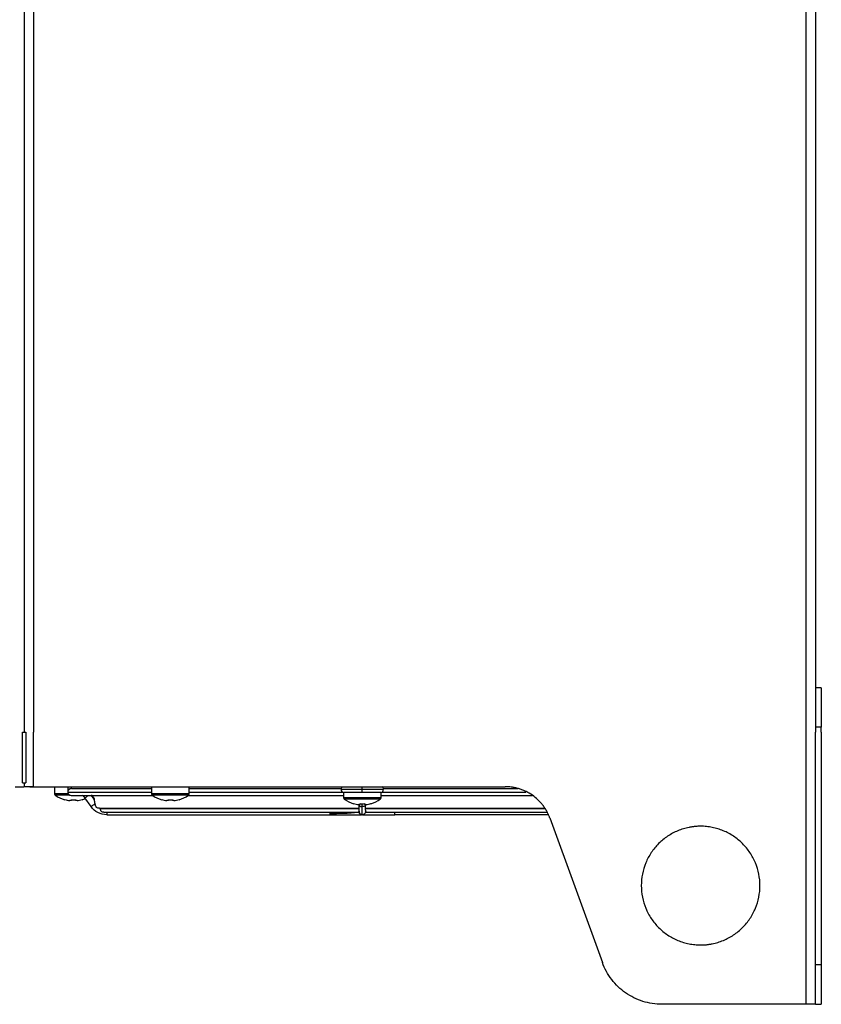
# Model space of a CAD drawing. Header units: millimetres. Extents: x 155473 to 158085, y 111018 to 114514.
# Tile 125 of 181: x 157637 to 157840, y 112318 to 112567. Entities that reach past the tile are written whole.
import ezdxf

# ---------------------------------------------------------------- set-up
doc = ezdxf.new("R2010")
doc.units = ezdxf.units.MM

msp = doc.modelspace()

# ---------------------------------------------------------------- linework, layer by layer
at = {"color": 7, "linetype": 'Continuous', "lineweight": 25}
for p, q in [((157835.6, 113292.12), (157835.6, 112386.87)), ((157838, 113292.12), (157838, 112386.87)), ((157638.01, 112760.62), (157638.01, 112386.87)), ((157640.4, 112760.62), (157640.4, 112386.87)), ((157839.5, 112398.12), (157838, 112398.12)), ((157839.5, 112398.12), (157839.5, 112388.12)), ((157637.62, 112374.12), (157637.62, 112386.87)), ((157637.62, 112386.87), (157638.45, 112386.87)), ((157638.45, 112386.87), (157638.45, 112374.12)), ((157640.4, 112373.12), (157640.4, 112386.87)), ((157835.6, 112386.87), (157835.6, 112318.12)), ((157839.5, 112388.12), (157838, 112388.12)), ((157838, 112318.12), (157838, 112386.87)), ((157839.5, 112386.87), (157839.5, 112388.12)), ((157839.5, 112386.87), (157839.5, 112328.12)), ((157637.62, 112374.12), (157638.45, 112374.12)), ((157638.01, 112374.12), (157638.01, 112373.12)), ((157639.5, 112373.12), (157641, 112373.12)), ((157640.4, 112373.12), (157759.6, 112373.12)), ((157645.75, 112373.12), (157645.75, 112371.31)), ((157670.25, 112373.12), (157670.25, 112371.31)), ((157679.75, 112371.31), (157679.75, 112373.12)), ((157649.19, 112371.31), (157645.75, 112371.31)), ((157649.7, 112370.94), (157645.95, 112370.94)), ((157648.31, 112369.83), (157648.31, 112369.84)), ((157649.07, 112371.62), (157649.05, 112371.62)), ((157649.99, 112369.59), (157649.6, 112369.59)), ((157649.9, 112370.92), (157670.48, 112370.92)), ((157649.99, 112369.84), (157649.99, 112369.59)), ((157651.02, 112369.59), (157651.02, 112369.84)), ((157651.41, 112369.59), (157651.02, 112369.59)), ((157652.69, 112369.84), (157652.7, 112369.83)), ((157654.94, 112368.08), (157653.37, 112370.28)), ((157654.93, 112371), (157655.75, 112369.86)), ((157675, 112371.31), (157670.25, 112371.31)), ((157675, 112370.94), (157670.45, 112370.94)), ((157672.81, 112369.83), (157672.81, 112369.84)), ((157674.49, 112369.59), (157674.1, 112369.59)), ((157674.49, 112369.84), (157674.49, 112369.59)), ((157679.75, 112371.31), (157675, 112371.31)), ((157679.56, 112370.94), (157675, 112370.94)), ((157675.52, 112369.59), (157675.52, 112369.84)), ((157675.91, 112369.59), (157675.52, 112369.59)), ((157677.19, 112369.84), (157677.2, 112369.83)), ((157679.53, 112370.92), (157718.75, 112370.92)), ((157718.75, 112371.66), (157718.75, 112370.31)), ((157723.5, 112370.31), (157718.75, 112370.31)), ((157723.5, 112369.94), (157718.95, 112369.94)), ((157728.25, 112370.31), (157723.5, 112370.31)), ((157728.06, 112369.94), (157723.5, 112369.94)), ((157728.25, 112370.31), (157728.25, 112371.66)), ((157728.25, 112370.92), (157766.55, 112370.92)), ((157721.31, 112368.83), (157721.31, 112368.84)), ((157722.99, 112368.59), (157722.6, 112368.59)), ((157722.65, 112368.59), (157722.65, 112368.57)), ((157722.65, 112368.57), (157722.65, 112367.49)), ((157722.65, 112367.49), (157722.65, 112367.41)), ((157722.65, 112367.41), (157722.65, 112367.33)), ((157722.65, 112367.33), (157722.65, 112367.23)), ((157722.99, 112368.84), (157722.99, 112368.59)), ((157723.5, 112368.08), (157723.5, 112368.84)), ((157724.02, 112368.59), (157724.02, 112368.84)), ((157724.41, 112368.59), (157724.02, 112368.59)), ((157724.35, 112368.57), (157724.35, 112368.59)), ((157724.35, 112367.56), (157724.35, 112368.57)), ((157724.35, 112367.42), (157724.35, 112367.56)), ((157724.35, 112367.34), (157724.35, 112367.42)), ((157724.35, 112367.21), (157724.35, 112367.34)), ((157725.69, 112368.84), (157725.7, 112368.83)), ((157658.09, 112366.72), (157722.67, 112366.72)), ((157658.93, 112366.02), (157715.33, 112366.02)), ((157723.33, 112366.03), (157723.34, 112366.04)), ((157724.33, 112366.72), (157770.13, 112366.72)), ((157770.44, 112366.02), (157731.68, 112366.02)), ((157770.88, 112365.22), (157784.19, 112328.65)), ((157839.5, 112328.12), (157838, 112328.12)), ((157835.6, 112318.12), (157799.23, 112318.12)), ((157838, 112318.12), (157839.5, 112318.12))]:
    msp.add_line(p, q, dxfattribs=at)
for centre, radius, start, end in [((157719, 112372.47), 0.85, 130.1192, 180), ((157719, 112372.47), 0.85, 180, 256.9481), ((157728, 112372.47), 0.85, 283.1173, 0), ((157728, 112372.47), 0.85, 0, 49.8808), ((157646.2, 112371.31), 0.45, 180, 235.2821), ((157650.5, 112377.52), 8, 235.2821, 254.0627), ((157650.5, 112377.52), 7.98, 254.0849, 263.5192), ((157649.9, 112371.77), 0.85, 190.1425, 270), ((157650.5, 112378.61), 8.79, 266.6394, 273.3606), ((157650.5, 112377.52), 7.98, 276.4808, 285.9151), ((157650.5, 112377.52), 8, 285.9373, 291.7859), ((157670.7, 112371.31), 0.45, 180, 235.2821), ((157675, 112377.52), 8, 235.2821, 254.0627), ((157675, 112377.52), 7.98, 254.0849, 263.5192), ((157675, 112378.61), 8.79, 266.6394, 273.3606), ((157675, 112377.52), 7.98, 276.4808, 285.9151), ((157675, 112377.52), 8, 285.9373, 304.7179), ((157679.3, 112371.31), 0.45, 304.7179, 0), ((157719.2, 112370.31), 0.45, 180, 235.2821), ((157723.5, 112376.52), 8, 235.2821, 254.0627), ((157723.5, 112376.52), 8, 285.9373, 304.7179), ((157727.8, 112370.31), 0.45, 304.7179, 0), ((157723.5, 112376.52), 7.98, 254.0849, 263.5192), ((157723.5, 112377.61), 8.79, 266.6394, 273.3606), ((157723.5, 112376.52), 7.98, 276.4808, 285.9151)]:
    msp.add_arc(centre, radius, start, end, dxfattribs=at)
for points, knots in [([(157635.75, 112373.12), (157636.05, 112373.12), (157636.34, 112373.12), (157636.89, 112373.12), (157637.14, 112373.12), (157637.55, 112373.12), (157637.72, 112373.12), (157637.95, 112373.12), (157638, 112373.12), (157638, 112373.12)], [0, 0, 0, 0, 0.25, 0.25, 0.5, 0.5, 0.75, 0.75, 1, 1, 1, 1]), ([(157640.4, 112373.12), (157640.35, 112373.12), (157640.25, 112373.12), (157640.1, 112373.12), (157639.95, 112373.12), (157639.81, 112373.12), (157639.66, 112373.12), (157639.43, 112373.12), (157639.11, 112373.12), (157638.75, 112373.12), (157638.45, 112373.12), (157638.24, 112373.12), (157638.12, 112373.12), (157638.04, 112373.12), (157638.02, 112373.12), (157638.01, 112373.12)], [0, 0, 0, 0, 0.041955, 0.0835862, 0.1250588, 0.1665401, 0.208197, 0.2501945, 0.3750503, 0.5000601, 0.6249159, 0.7499258, 0.8334728, 0.9163848, 1, 1, 1, 1]), ([(157649.05, 112373.12), (157649.05, 112373.01), (157649.05, 112372.86), (157649.05, 112372.52), (157649.05, 112372.34), (157649.05, 112372.02), (157649.05, 112371.87), (157649.05, 112371.67), (157649.05, 112371.62), (157649.05, 112371.62)], [0, 0, 0, 0, 0.25, 0.25, 0.5, 0.5, 0.75, 0.75, 1, 1, 1, 1]), ([(157649.98, 112372.62), (157649.95, 112372.62), (157649.9, 112372.62), (157649.81, 112372.62), (157649.71, 112372.6), (157649.6, 112372.57), (157649.51, 112372.52), (157649.43, 112372.47), (157649.36, 112372.42), (157649.26, 112372.33), (157649.17, 112372.2), (157649.09, 112372.04), (157649.06, 112371.88), (157649.06, 112371.81), (157649.06, 112371.77)], [0, 0, 0, 0, 0.049781, 0.108013, 0.174703, 0.249857, 0.322539, 0.374936, 0.440922, 0.50016, 0.633655, 0.757475, 0.87746, 1, 1, 1, 1]), ([(157649.98, 112372.62), (157650.13, 112372.62), (157650.44, 112372.62), (157652.44, 112372.62), (157655.53, 112372.62), (157659.8, 112372.62), (157664.68, 112372.62), (157668.54, 112372.62), (157670.25, 112372.62)], [0, 0, 0, 0, 0.172428, 0.344857, 0.517285, 0.689714, 0.862142, 1, 1, 1, 1]), ([(157679.75, 112372.62), (157681.97, 112372.62), (157686.76, 112372.62), (157694.91, 112372.62), (157703.88, 112372.62), (157711.71, 112372.62), (157716.52, 112372.62), (157718.18, 112372.62)], [0, 0, 0, 0, 0.195548, 0.423713, 0.651879, 0.880045, 1, 1, 1, 1]), ([(157718.22, 112372.47), (157718.2, 112372.47), (157718.1, 112372.47), (157718.64, 112372.47), (157719.8, 112372.47), (157721.53, 112372.47), (157722.85, 112372.47), (157723.5, 112372.47)], [0, 0, 0, 0, 0.0579595, 0.2934696, 0.5289797, 0.7644899, 1, 1, 1, 1]), ([(157723.5, 112372.47), (157723.5, 112372.59), (157723.5, 112372.72), (157723.5, 112372.94), (157723.5, 112373.04), (157723.5, 112373.12)], [0, 0, 0, 0, 0.5, 0.5, 1, 1, 1, 1]), ([(157723.5, 112371.66), (157723.5, 112371.71), (157723.5, 112371.82), (157723.5, 112372.11), (157723.5, 112372.29), (157723.5, 112372.47)], [0, 0, 0, 0, 0.5, 0.5, 1, 1, 1, 1]), ([(157723.5, 112372.47), (157724.11, 112372.47), (157725.32, 112372.47), (157726.93, 112372.47), (157728.13, 112372.47), (157728.8, 112372.47), (157728.79, 112372.47), (157728.78, 112372.47)], [0, 0, 0, 0, 0.215776, 0.431552, 0.647329, 0.863105, 1, 1, 1, 1]), ([(157728.83, 112372.62), (157730.48, 112372.62), (157735.3, 112372.62), (157743.13, 112372.62), (157752.08, 112372.62), (157758.71, 112372.62), (157762.09, 112372.62), (157762.87, 112372.62)], [0, 0, 0, 0, 0.137413, 0.398851, 0.660288, 0.921726, 1, 1, 1, 1]), ([(157770.88, 112365.22), (157770.84, 112365.32), (157770.77, 112365.51), (157770.66, 112365.79), (157770.53, 112366.07), (157770.4, 112366.35), (157770.27, 112366.62), (157770.03, 112367.07), (157769.66, 112367.68), (157769.13, 112368.43), (157768.55, 112369.14), (157767.7, 112370.02), (157766.51, 112370.99), (157765.19, 112371.77), (157764.08, 112372.27), (157763.21, 112372.58), (157762.33, 112372.82), (157761.53, 112372.97), (157760.82, 112373.06), (157760.21, 112373.11), (157759.81, 112373.12), (157759.6, 112373.12)], [0, 0, 0, 0, 0.020858, 0.041691, 0.062513, 0.083336, 0.104176, 0.125044, 0.187534, 0.250062, 0.312552, 0.375079, 0.500005, 0.624931, 0.687421, 0.749948, 0.812438, 0.874966, 0.916653, 0.958295, 1, 1, 1, 1]), ([(157649.06, 112371.77), (157649.06, 112371.75), (157649.06, 112371.72), (157649.06, 112371.69), (157649.06, 112371.65), (157649.07, 112371.63), (157649.07, 112371.62), (157649.07, 112371.62)], [0, 0, 0, 0, 0.166888, 0.333046, 0.500145, 0.750806, 1, 1, 1, 1]), ([(157649.06, 112371.77), (157649.2, 112371.77), (157649.48, 112371.77), (157651.49, 112371.77), (157654.61, 112371.77), (157658.94, 112371.77), (157664.1, 112371.77), (157668.27, 112371.77), (157670.25, 112371.77)], [0, 0, 0, 0, 0.16935, 0.338701, 0.508051, 0.677402, 0.846752, 1, 1, 1, 1]), ([(157653.37, 112370.28), (157653.21, 112370.48), (157653.02, 112370.74), (157652.75, 112370.91), (157652.7, 112370.94)], [0, 0, 0, 0, 0.800853, 1, 1, 1, 1]), ([(157653.37, 112370.28), (157653.38, 112370.28), (157653.4, 112370.3), (157653.56, 112370.41), (157653.78, 112370.58), (157654.04, 112370.76), (157654.2, 112370.87), (157654.27, 112370.92)], [0, 0, 0, 0, 0.208619, 0.417238, 0.625858, 0.834477, 1, 1, 1, 1]), ([(157655.1, 112371.02), (157655.22, 112370.89), (157655.48, 112370.59), (157655.68, 112370.15), (157655.74, 112369.85), (157655.76, 112369.77)], [0, 0, 0, 0, 0.367492, 0.819641, 1, 1, 1, 1]), ([(157655.98, 112368.82), (157655.96, 112368.87), (157655.94, 112368.98), (157655.91, 112369.15), (157655.89, 112369.3), (157655.86, 112369.45), (157655.82, 112369.59), (157655.8, 112369.7), (157655.78, 112369.78), (157655.76, 112369.82), (157655.75, 112369.85), (157655.75, 112369.86), (157655.75, 112369.86)], [0, 0, 0, 0, 0.130055, 0.256426, 0.379294, 0.498852, 0.635197, 0.748956, 0.82347, 0.888867, 0.946887, 1, 1, 1, 1]), ([(157679.75, 112371.77), (157681.85, 112371.77), (157686.58, 112371.77), (157694.72, 112371.77), (157703.87, 112371.77), (157711.88, 112371.77), (157716.83, 112371.77), (157718.55, 112371.77)], [0, 0, 0, 0, 0.183761, 0.4146, 0.645439, 0.876278, 1, 1, 1, 1]), ([(157723.5, 112371.66), (157722.97, 112371.66), (157721.91, 112371.66), (157720.48, 112371.66), (157719.42, 112371.66), (157718.81, 112371.66), (157718.81, 112371.66), (157718.82, 112371.66)], [0, 0, 0, 0, 0.214287, 0.429264, 0.644242, 0.859219, 1, 1, 1, 1]), ([(157728.19, 112371.66), (157728.21, 112371.66), (157728.28, 112371.66), (157727.84, 112371.66), (157726.92, 112371.66), (157725.58, 112371.66), (157724.37, 112371.66), (157723.67, 112371.66), (157723.5, 112371.66)], [0, 0, 0, 0, 0.072822, 0.287614, 0.502406, 0.717198, 0.93199, 1, 1, 1, 1]), ([(157728.46, 112371.77), (157730.18, 112371.77), (157735.12, 112371.77), (157743.14, 112371.77), (157752.28, 112371.77), (157759.57, 112371.77), (157763.52, 112371.77), (157764.82, 112371.77)], [0, 0, 0, 0, 0.133045, 0.381257, 0.629469, 0.877682, 1, 1, 1, 1]), ([(157655.98, 112368.82), (157655.87, 112368.74), (157655.75, 112368.66), (157655.51, 112368.48), (157655.39, 112368.4), (157655.18, 112368.25), (157655.09, 112368.19), (157654.97, 112368.1), (157654.94, 112368.08), (157654.94, 112368.08)], [0, 0, 0, 0, 0.25, 0.25, 0.5, 0.5, 0.75, 0.75, 1, 1, 1, 1]), ([(157658.93, 112366.02), (157658.15, 112366.02), (157657.38, 112366.21), (157655.99, 112366.92), (157655.39, 112367.44), (157654.94, 112368.08)], [0, 0, 0, 0, 0.5, 0.5, 1, 1, 1, 1]), ([(157657.06, 112367.65), (157657.02, 112367.65), (157656.94, 112367.65), (157656.83, 112367.67), (157656.72, 112367.69), (157656.58, 112367.73), (157656.42, 112367.82), (157656.26, 112367.97), (157656.15, 112368.17), (157656.07, 112368.38), (157656.02, 112368.58), (157655.99, 112368.73), (157655.98, 112368.8), (157655.98, 112368.82)], [0, 0, 0, 0, 0.0700609, 0.1351946, 0.1954525, 0.2509503, 0.3759407, 0.5002764, 0.6119203, 0.750492, 0.8750555, 0.9683849, 1, 1, 1, 1]), ([(157657.06, 112367.65), (157657.1, 112367.65), (157657.3, 112367.65), (157658.02, 112367.65), (157658.55, 112367.65), (157659.9, 112367.65), (157660.73, 112367.65), (157662.66, 112367.65), (157663.76, 112367.65), (157666.18, 112367.65), (157667.5, 112367.65), (157670.32, 112367.65), (157671.82, 112367.65), (157674.95, 112367.65), (157676.58, 112367.65), (157679.93, 112367.65), (157681.65, 112367.65), (157686.86, 112367.65), (157690.42, 112367.65), (157697.46, 112367.65), (157700.93, 112367.65), (157707.64, 112367.65), (157710.88, 112367.65), (157717.03, 112367.65), (157719.95, 112367.65), (157722.7, 112367.65)], [0, 0, 0, 0, 0.0625, 0.0625, 0.125, 0.125, 0.1875, 0.1875, 0.25, 0.25, 0.3125, 0.3125, 0.375, 0.375, 0.4375, 0.4375, 0.5, 0.5, 0.625, 0.625, 0.75, 0.75, 0.875, 0.875, 1, 1, 1, 1]), ([(157657.24, 112367.57), (157657.24, 112367.52), (157657.25, 112367.41), (157657.29, 112367.26), (157657.37, 112367.1), (157657.51, 112366.93), (157657.71, 112366.79), (157657.92, 112366.73), (157658.05, 112366.71), (157658.12, 112366.73), (157658.14, 112366.73)], [0, 0, 0, 0, 0.114284, 0.241308, 0.344253, 0.48249, 0.722788, 0.841106, 0.963816, 1, 1, 1, 1]), ([(157657.24, 112367.57), (157657.29, 112367.57), (157657.75, 112367.57), (157659.5, 112367.57), (157660.77, 112367.57), (157664.09, 112367.57), (157666.13, 112367.57), (157670.9, 112367.57), (157673.62, 112367.57), (157679.66, 112367.57), (157682.98, 112367.57), (157690.06, 112367.57), (157693.84, 112367.57), (157701.71, 112367.57), (157705.81, 112367.57), (157714.17, 112367.57), (157718.44, 112367.57), (157722.71, 112367.57)], [0, 0, 0, 0, 0.125, 0.125, 0.25, 0.25, 0.375, 0.375, 0.5, 0.5, 0.625, 0.625, 0.75, 0.75, 0.875, 0.875, 1, 1, 1, 1]), ([(157722.65, 112368.57), (157722.65, 112368.57), (157722.64, 112368.53), (157722.68, 112368.44), (157722.76, 112368.32), (157722.9, 112368.22), (157723.07, 112368.14), (157723.28, 112368.09), (157723.43, 112368.08), (157723.5, 112368.08)], [0, 0, 0, 0, 0.000867, 0.167389, 0.333911, 0.500433, 0.666956, 0.833478, 1, 1, 1, 1]), ([(157722.66, 112367.27), (157722.66, 112367.27), (157722.65, 112367.2), (157722.66, 112367.1), (157722.67, 112366.96), (157722.68, 112366.86), (157722.69, 112366.78), (157722.69, 112366.73), (157722.69, 112366.71), (157722.68, 112366.74), (157722.68, 112366.75)], [0, 0, 0, 0, 0.024413, 0.164723, 0.306819, 0.450758, 0.590877, 0.730189, 0.871717, 1, 1, 1, 1]), ([(157724.35, 112368.57), (157724.35, 112368.57), (157724.36, 112368.53), (157724.33, 112368.44), (157724.25, 112368.32), (157724.11, 112368.22), (157723.93, 112368.14), (157723.73, 112368.09), (157723.58, 112368.08), (157723.5, 112368.08)], [0, 0, 0, 0, 0.000867, 0.167389, 0.333911, 0.500433, 0.666956, 0.833478, 1, 1, 1, 1]), ([(157723.5, 112366.02), (157723.5, 112366.02), (157723.5, 112366.21), (157723.5, 112366.92), (157723.5, 112367.44), (157723.5, 112368.08)], [0, 0, 0, 0, 0.5, 0.5, 1, 1, 1, 1]), ([(157724.3, 112367.57), (157727.15, 112367.57), (157732.84, 112367.57), (157741.22, 112367.57), (157749.31, 112367.57), (157756.95, 112367.57), (157763.82, 112367.57), (157767.75, 112367.57), (157769.59, 112367.57)], [0, 0, 0, 0, 0.170091, 0.340183, 0.510274, 0.680365, 0.850457, 1, 1, 1, 1]), ([(157724.31, 112367.65), (157727.16, 112367.65), (157732.87, 112367.65), (157741.27, 112367.65), (157749.38, 112367.65), (157757.04, 112367.65), (157763.87, 112367.65), (157767.76, 112367.65), (157769.55, 112367.65)], [0, 0, 0, 0, 0.1707784, 0.3417358, 0.5125068, 0.6832876, 0.8542425, 1, 1, 1, 1]), ([(157724.35, 112367.21), (157724.35, 112367.18), (157724.35, 112367.09), (157724.34, 112366.93), (157724.32, 112366.79), (157724.31, 112366.73), (157724.32, 112366.71), (157724.33, 112366.73), (157724.33, 112366.74)], [0, 0, 0, 0, 0.097317, 0.278319, 0.592957, 0.747879, 0.908551, 1, 1, 1, 1]), ([(157658.93, 112366.72), (157658.93, 112366.67), (157658.93, 112366.53), (157658.93, 112366.34), (157658.93, 112366.16), (157658.93, 112366.04), (157658.93, 112366.03), (157658.93, 112366.02)], [0, 0, 0, 0, 0.132088, 0.349066, 0.566044, 0.783022, 1, 1, 1, 1]), ([(157715.33, 112366.02), (157716.05, 112366.02), (157717.3, 112366.02), (157719.24, 112366.03), (157721.08, 112366.04), (157722.49, 112366.04), (157722.91, 112366.03), (157723.09, 112366.03)], [0, 0, 0, 0, 0.206552, 0.358604, 0.578955, 0.817564, 1, 1, 1, 1]), ([(157723.5, 112366.02), (157723.42, 112366.03), (157723.25, 112366.04), (157723.01, 112366.16), (157722.82, 112366.34), (157722.7, 112366.56), (157722.65, 112366.75), (157722.66, 112366.85), (157722.66, 112366.87)], [0, 0, 0, 0, 0.192196, 0.384392, 0.576588, 0.768784, 0.96098, 1, 1, 1, 1]), ([(157722.67, 112366.72), (157722.7, 112366.53), (157722.85, 112366.26), (157723.11, 112366.11), (157723.3, 112366.04), (157723.4, 112366.02), (157723.5, 112366.02)], [0, 0, 0, 0, 0.5, 0.75, 0.75, 1, 1, 1, 1]), ([(157724.35, 112366.87), (157724.35, 112366.85), (157724.36, 112366.75), (157724.31, 112366.56), (157724.18, 112366.34), (157723.99, 112366.16), (157723.76, 112366.04), (157723.59, 112366.03), (157723.5, 112366.02)], [0, 0, 0, 0, 0.03902, 0.231216, 0.423412, 0.615608, 0.807804, 1, 1, 1, 1]), ([(157723.66, 112366.04), (157723.7, 112366.03), (157723.77, 112366.03), (157724.54, 112366.04), (157725.92, 112366.04), (157727.77, 112366.03), (157729.71, 112366.02), (157730.96, 112366.02), (157731.68, 112366.02)], [0, 0, 0, 0, 0.196687, 0.34324, 0.534918, 0.711929, 0.834074, 1, 1, 1, 1]), ([(157731.68, 112366.02), (157731.68, 112366.02), (157731.68, 112366.04), (157731.68, 112366.1), (157731.68, 112366.15), (157731.68, 112366.35), (157731.68, 112366.53), (157731.68, 112366.72)], [0, 0, 0, 0, 0.25, 0.25, 0.5, 0.5, 1, 1, 1, 1]), ([(157809, 112363.12), (157808.88, 112363.12), (157808.64, 112363.12), (157808.27, 112363.1), (157807.9, 112363.08), (157807.53, 112363.05), (157807.17, 112363.01), (157806.8, 112362.96), (157806.44, 112362.9), (157805.72, 112362.77), (157804.64, 112362.5), (157803.25, 112362), (157801.92, 112361.37), (157800.24, 112360.36), (157798.33, 112358.79), (157796.45, 112356.51), (157795.06, 112353.9), (157794.2, 112351.07), (157793.91, 112348.12), (157794.2, 112345.17), (157795.06, 112342.34), (157796.45, 112339.73), (157798.33, 112337.45), (157800.24, 112335.88), (157801.92, 112334.87), (157803.25, 112334.24), (157804.64, 112333.74), (157805.84, 112333.44), (157806.8, 112333.28), (157807.53, 112333.19), (157808.27, 112333.13), (157808.76, 112333.12), (157809, 112333.12)], [0, 0, 0, 0, 0.007836, 0.015659, 0.023472, 0.031281, 0.039091, 0.046905, 0.054729, 0.062568, 0.093835, 0.125113, 0.156379, 0.187658, 0.250126, 0.312595, 0.375064, 0.437533, 0.500002, 0.562471, 0.62494, 0.687409, 0.749878, 0.812347, 0.843614, 0.874892, 0.906158, 0.937436, 0.953094, 0.968715, 0.984338, 1, 1, 1, 1]), ([(157809, 112333.12), (157809.13, 112333.12), (157809.37, 112333.12), (157809.74, 112333.14), (157810.11, 112333.16), (157810.47, 112333.19), (157810.84, 112333.23), (157811.2, 112333.28), (157811.57, 112333.34), (157812.29, 112333.47), (157813.37, 112333.74), (157814.75, 112334.24), (157816.09, 112334.87), (157817.77, 112335.88), (157819.68, 112337.45), (157821.56, 112339.73), (157822.95, 112342.34), (157823.81, 112345.17), (157824.1, 112348.12), (157823.81, 112351.07), (157822.95, 112353.9), (157821.56, 112356.51), (157819.68, 112358.79), (157817.77, 112360.36), (157816.09, 112361.37), (157814.75, 112362), (157813.37, 112362.5), (157812.17, 112362.8), (157811.21, 112362.96), (157810.48, 112363.05), (157809.74, 112363.11), (157809.25, 112363.12), (157809, 112363.12)], [0, 0, 0, 0, 0.007836, 0.015659, 0.023472, 0.031281, 0.039091, 0.046905, 0.054729, 0.062568, 0.093835, 0.125113, 0.156379, 0.187658, 0.250126, 0.312595, 0.375064, 0.437533, 0.500002, 0.562471, 0.62494, 0.687409, 0.749878, 0.812347, 0.843614, 0.874892, 0.906158, 0.937436, 0.953094, 0.968715, 0.984338, 1, 1, 1, 1]), ([(157799.23, 112318.12), (157797.6, 112318.12), (157795.97, 112318.37), (157792.86, 112319.35), (157791.38, 112320.08), (157788.71, 112321.95), (157787.52, 112323.09), (157785.54, 112325.67), (157784.75, 112327.12), (157784.19, 112328.65)], [0, 0, 0, 0, 0.25, 0.25, 0.5, 0.5, 0.75, 0.75, 1, 1, 1, 1]), ([(157839.5, 112328.12), (157839.5, 112328.01), (157839.5, 112327.79), (157839.5, 112327.47), (157839.5, 112327.14), (157839.5, 112326.81), (157839.5, 112326.49), (157839.5, 112325.95), (157839.5, 112325.21), (157839.5, 112324.29), (157839.5, 112323.4), (157839.5, 112322.28), (157839.5, 112321), (157839.5, 112319.96), (157839.5, 112319.29), (157839.5, 112318.87), (157839.5, 112318.54), (157839.5, 112318.34), (157839.5, 112318.22), (157839.5, 112318.16), (157839.5, 112318.13), (157839.5, 112318.12), (157839.5, 112318.12)], [0, 0, 0, 0, 0.020878, 0.041713, 0.062527, 0.083344, 0.104185, 0.125072, 0.187568, 0.2501, 0.312596, 0.375127, 0.500003, 0.62488, 0.687376, 0.749907, 0.812403, 0.874935, 0.906232, 0.937459, 0.968689, 1, 1, 1, 1]), ([(157838, 112318.12), (157838, 112318.12), (157838, 112318.12), (157837.99, 112318.12), (157837.96, 112318.12), (157837.92, 112318.12), (157837.88, 112318.12), (157837.79, 112318.12), (157837.61, 112318.12), (157837.31, 112318.12), (157836.95, 112318.12), (157836.57, 112318.12), (157836.23, 112318.12), (157835.92, 112318.12), (157835.71, 112318.12), (157835.6, 112318.12)], [0, 0, 0, 0, 0.041982, 0.083612, 0.125069, 0.166533, 0.208188, 0.250211, 0.375064, 0.500065, 0.624918, 0.74992, 0.833489, 0.916365, 1, 1, 1, 1])]:
    msp.add_open_spline(points, degree=3, knots=knots, dxfattribs=at)
for points in [[(157649.98, 112372.62), (157649.98, 112372.81), (157649.98, 112372.99), (157649.97, 112373.12)], [(157715.33, 112366.72), (157715.33, 112366.59), (157715.33, 112366.47), (157715.33, 112366.36)], [(157715.33, 112366.36), (157719.88, 112366.36), (157722.67, 112366.69), (157722.67, 112366.69)], [(157715.33, 112366.36), (157715.33, 112366.14), (157715.33, 112366.02), (157715.33, 112366.02)]]:
    msp.add_open_spline(points, degree=3, dxfattribs=at)

doc.saveas('drawing.dxf')
